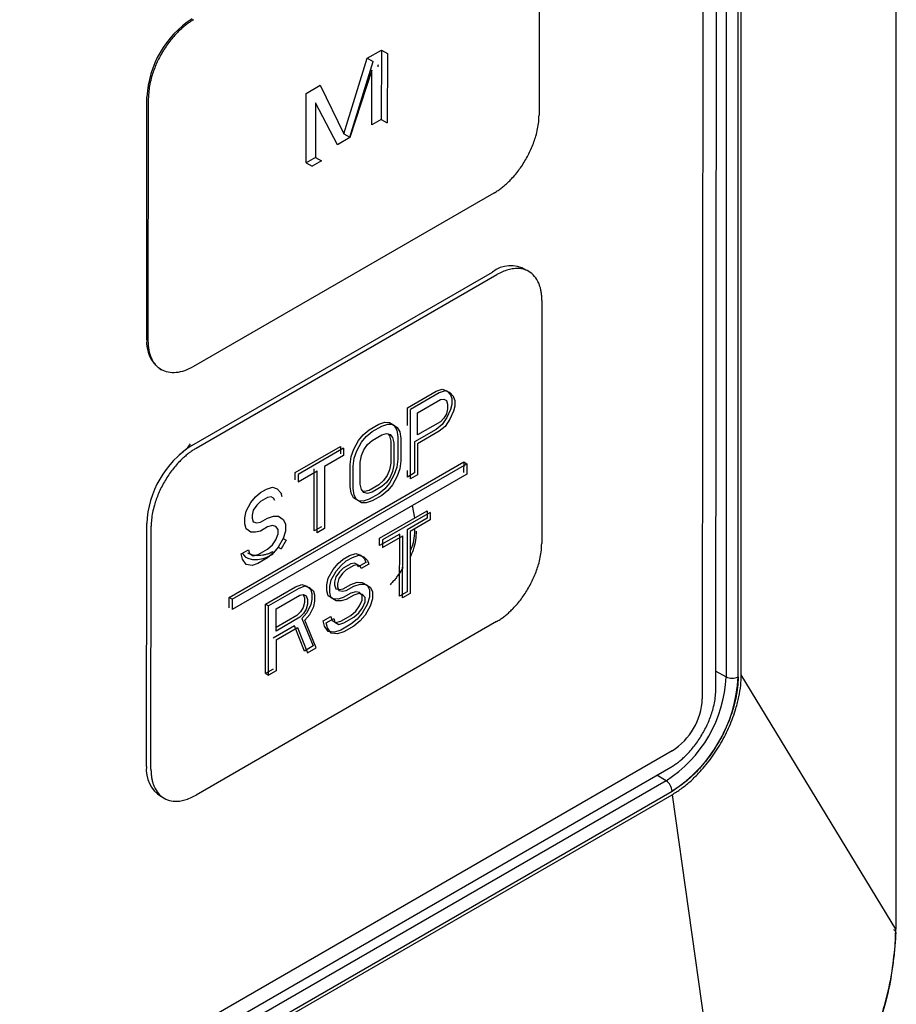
# Model space of a CAD drawing. Header units: millimetres. Extents: x 0 to 423, y 0 to 297.
# Tile 33 of 41: x 389.65 to 393.78, y 134.06 to 138.69. Entities that reach past the tile are written whole.
import ezdxf

# ---------------------------------------------------------------- set-up
doc = ezdxf.new("R2010")
doc.units = ezdxf.units.MM
doc.layers.add('实线', color=2, linetype='Continuous', lineweight=25)

msp = doc.modelspace()

# ---------------------------------------------------------------- linework, layer by layer
at = {"layer": '实线', "color": 2, "linetype": 'Continuous', "lineweight": 25, "true_color": 0xffff00}
for p, q in [((393.7766, 156.3921), (393.7766, 134.4137)), ((393.7787, 134.4211), (393.7787, 156.3996)), ((393.0497, 135.6098), (393.05, 141.454)), ((393.0347, 135.6007), (393.0347, 141.4303)), ((392.9785, 141.2922), (392.9785, 135.6005)), ((392.9301, 135.5422), (392.9344, 141.2289)), ((392.8708, 141.1706), (392.8665, 135.4972)), ((392.099, 139.3862), (392.0982, 138.2436)), ((391.29, 138.5112), (391.3563, 138.5495)), ((391.3563, 138.5495), (391.356, 138.223)), ((391.3563, 138.5495), (391.3846, 138.5332)), ((391.3846, 138.5332), (391.3843, 138.2067)), ((391.1793, 138.1557), (391.29, 138.5112)), ((391.2076, 138.1394), (391.3183, 138.4949)), ((391.29, 138.5112), (391.3183, 138.4949)), ((391.342, 138.4762), (391.3423, 138.4816)), ((391.342, 138.4704), (391.342, 138.4762)), ((391.312, 138.4545), (391.2087, 138.138)), ((391.3118, 138.1975), (391.312, 138.4545)), ((391.0027, 138.3454), (391.069, 138.3837)), ((391.069, 138.3837), (391.1793, 138.1557)), ((391.0025, 138.0189), (391.0027, 138.3454)), ((390.2526, 137.1863), (390.2535, 138.329)), ((390.2597, 137.1822), (390.2606, 138.3249)), ((391.0469, 138.3015), (391.0467, 138.0445)), ((391.1498, 138.104), (391.0469, 138.3015)), ((391.356, 138.223), (391.3118, 138.1975)), ((391.356, 138.223), (391.3843, 138.2067)), ((391.1793, 138.1557), (391.2076, 138.1394)), ((391.2087, 138.138), (391.1498, 138.104)), ((391.0467, 138.0445), (391.0025, 138.0189)), ((391.0025, 138.0189), (391.0308, 138.0026)), ((391.0749, 138.0281), (391.0308, 138.0026)), ((391.0467, 138.0445), (391.0749, 138.0281)), ((391.8859, 137.8762), (390.4716, 137.0598)), ((390.4643, 136.6885), (391.8785, 137.5049)), ((390.4855, 136.6762), (391.8997, 137.4926)), ((392.1117, 137.3702), (392.1108, 136.2276)), ((390.2526, 137.1863), (390.2597, 137.1822)), ((390.3146, 137.0491), (390.3216, 137.045)), ((391.4792, 136.8664), (391.6142, 136.9443)), ((391.6142, 136.9443), (391.6423, 136.9536)), ((391.6564, 136.9455), (391.6283, 136.9362)), ((391.6423, 136.9536), (391.6648, 136.9458)), ((391.6789, 136.9376), (391.6564, 136.9455)), ((391.6648, 136.9458), (391.6816, 136.9277)), ((391.6283, 136.9362), (391.4933, 136.8582)), ((391.527, 136.843), (391.6339, 136.9047)), ((391.6339, 136.9047), (391.6508, 136.9075)), ((391.6508, 136.9075), (391.662, 136.9001)), ((391.662, 136.9001), (391.6676, 136.8825)), ((391.6958, 136.9196), (391.6789, 136.9376)), ((391.6816, 136.9277), (391.6872, 136.9101)), ((391.6872, 136.9101), (391.6872, 136.8824)), ((391.7014, 136.902), (391.6958, 136.9196)), ((391.7014, 136.902), (391.7014, 136.8742)), ((391.4791, 136.7829), (391.4792, 136.8664)), ((391.4931, 136.5318), (391.4933, 136.8582)), ((391.6676, 136.8616), (391.662, 136.8376)), ((391.6816, 136.8583), (391.6647, 136.8207)), ((391.6676, 136.8825), (391.6676, 136.8616)), ((391.6872, 136.8824), (391.6816, 136.8583)), ((391.7014, 136.8742), (391.6957, 136.8501)), ((391.527, 136.7388), (391.527, 136.843)), ((391.6507, 136.8172), (391.6338, 136.8005)), ((391.6647, 136.8207), (391.6422, 136.7869)), ((391.662, 136.8376), (391.6507, 136.8172)), ((391.6788, 136.8126), (391.6563, 136.7787)), ((391.6957, 136.8501), (391.6788, 136.8126)), ((391.2711, 136.7393), (391.2992, 136.7625)), ((391.2992, 136.7625), (391.3442, 136.7885)), ((391.3133, 136.7543), (391.3583, 136.7803)), ((391.3442, 136.7885), (391.3723, 136.7978)), ((391.3583, 136.7803), (391.3864, 136.7896)), ((391.3723, 136.7978), (391.3948, 136.7969)), ((391.3864, 136.7896), (391.4089, 136.7887)), ((391.3948, 136.7969), (391.4173, 136.7821)), ((391.4089, 136.7887), (391.4314, 136.7739)), ((391.4173, 136.7821), (391.4285, 136.7608)), ((391.4285, 136.7608), (391.4341, 136.7293)), ((391.4314, 136.7739), (391.4426, 136.7526)), ((391.614, 136.7637), (391.5128, 136.7053)), ((391.6338, 136.8005), (391.527, 136.7388)), ((391.6422, 136.7869), (391.614, 136.7637)), ((391.6563, 136.7787), (391.6282, 136.7556)), ((391.226, 136.6717), (391.2486, 136.7124)), ((391.2486, 136.7124), (391.2711, 136.7393)), ((391.2627, 136.7043), (391.2852, 136.7311)), ((391.2852, 136.7311), (391.3133, 136.7543)), ((391.2908, 136.6927), (391.3133, 136.7127)), ((391.3133, 136.7127), (391.3583, 136.7386)), ((391.3583, 136.7386), (391.3808, 136.7447)), ((391.3808, 136.7447), (391.3977, 136.7405)), ((391.3881, 136.7429), (391.3947, 136.7344)), ((391.3947, 136.7344), (391.4004, 136.7098)), ((391.3977, 136.7405), (391.4089, 136.7262)), ((391.4089, 136.7262), (391.4145, 136.7016)), ((391.4341, 136.7293), (391.434, 136.6251)), ((391.4426, 136.7526), (391.4482, 136.7211)), ((391.4482, 136.7211), (391.4482, 136.6169)), ((391.6282, 136.7556), (391.5269, 136.6971)), ((390.9505, 136.5612), (391.1642, 136.6846)), ((391.1783, 136.6764), (390.9646, 136.553)), ((391.1642, 136.6846), (391.1642, 136.6498)), ((391.1783, 136.6764), (391.1783, 136.6417)), ((391.2148, 136.6374), (391.226, 136.6717)), ((391.2402, 136.6635), (391.2627, 136.7043)), ((391.2626, 136.6417), (391.2739, 136.6691)), ((391.2739, 136.6691), (391.2908, 136.6927)), ((391.4004, 136.7098), (391.4003, 136.6056)), ((391.4145, 136.7016), (391.4144, 136.5974)), ((391.5128, 136.7053), (391.5127, 136.5594)), ((391.5269, 136.6971), (391.5268, 136.5512)), ((391.1783, 136.6417), (391.0883, 136.5897)), ((391.2091, 136.5994), (391.2148, 136.6374)), ((391.2233, 136.5912), (391.2289, 136.6292)), ((391.2289, 136.6292), (391.2402, 136.6635)), ((391.257, 136.6107), (391.2626, 136.6417)), ((391.434, 136.6251), (391.4284, 136.5871)), ((390.6405, 135.9743), (391.7436, 136.6111)), ((390.6546, 135.9661), (391.7577, 136.6029)), ((391.0402, 136.2867), (391.0404, 136.5784)), ((391.0883, 136.5897), (391.0881, 136.298)), ((391.209, 136.4952), (391.2091, 136.5994)), ((391.2232, 136.487), (391.2233, 136.5912)), ((391.2569, 136.5065), (391.257, 136.6107)), ((391.3946, 136.5746), (391.3834, 136.5473)), ((391.4003, 136.6056), (391.3946, 136.5746)), ((391.4144, 136.5974), (391.4088, 136.5664)), ((391.4284, 136.5871), (391.4171, 136.5528)), ((391.4425, 136.5789), (391.4312, 136.5447)), ((391.4482, 136.6169), (391.4425, 136.5789)), ((391.7436, 136.6111), (391.7435, 136.5621)), ((391.7436, 136.6111), (391.7577, 136.6029)), ((391.7577, 136.6029), (391.7577, 136.554)), ((391.7577, 136.554), (390.6546, 135.9172)), ((390.9504, 136.5265), (390.9505, 136.5612)), ((390.9646, 136.5183), (391.0546, 136.5702)), ((390.9646, 136.553), (390.9646, 136.5183)), ((391.0543, 136.2785), (391.0546, 136.5702)), ((391.3834, 136.5473), (391.3665, 136.5236)), ((391.3975, 136.5391), (391.3806, 136.5154)), ((391.4171, 136.5528), (391.3946, 136.5121)), ((391.4088, 136.5664), (391.3975, 136.5391)), ((391.4312, 136.5447), (391.4087, 136.5039)), ((391.4789, 136.5399), (391.479, 136.5714)), ((391.5127, 136.5594), (391.4789, 136.5399)), ((391.5268, 136.5512), (391.4931, 136.5318)), ((390.7873, 136.467), (390.8155, 136.4833)), ((390.8155, 136.4833), (390.8436, 136.4925)), ((390.8436, 136.4925), (390.8661, 136.4847)), ((390.8661, 136.4847), (390.8829, 136.4667)), ((391.2146, 136.4637), (391.209, 136.4952)), ((391.2288, 136.4556), (391.2232, 136.487)), ((391.2625, 136.482), (391.2569, 136.5065)), ((391.2738, 136.4676), (391.2625, 136.482)), ((391.344, 136.5037), (391.299, 136.4777)), ((391.3581, 136.4955), (391.3131, 136.4695)), ((391.3721, 136.4852), (391.3439, 136.462)), ((391.3665, 136.5236), (391.344, 136.5037)), ((391.3806, 136.5154), (391.3581, 136.4955)), ((391.3946, 136.5121), (391.3721, 136.4852)), ((391.4087, 136.5039), (391.3862, 136.477)), ((390.7423, 136.4202), (390.7648, 136.4471)), ((390.7648, 136.4471), (390.7873, 136.467)), ((390.8211, 136.4448), (390.7873, 136.4253)), ((390.8379, 136.4476), (390.8211, 136.4448)), ((390.8492, 136.4402), (390.8379, 136.4476)), ((390.8548, 136.4296), (390.8492, 136.4402)), ((390.8829, 136.4667), (390.8885, 136.4491)), ((391.2259, 136.4424), (391.2146, 136.4637)), ((391.2483, 136.4276), (391.2259, 136.4424)), ((391.24, 136.4343), (391.2288, 136.4556)), ((391.2625, 136.4195), (391.24, 136.4343)), ((391.2765, 136.4717), (391.2692, 136.4735)), ((391.2989, 136.436), (391.2708, 136.4267)), ((391.2906, 136.4635), (391.2738, 136.4676)), ((391.299, 136.4777), (391.2765, 136.4717)), ((391.3131, 136.4695), (391.2906, 136.4635)), ((391.3439, 136.462), (391.2989, 136.436)), ((391.3581, 136.4538), (391.3131, 136.4279)), ((391.3862, 136.477), (391.3581, 136.4538)), ((390.7198, 136.3794), (390.7423, 136.4202)), ((390.7704, 136.4087), (390.7535, 136.385)), ((390.7873, 136.4253), (390.7704, 136.4087)), ((391.2708, 136.4267), (391.2483, 136.4276)), ((391.285, 136.4186), (391.2625, 136.4195)), ((391.3131, 136.4279), (391.285, 136.4186)), ((391.5015, 136.4061), (391.5126, 136.348)), ((390.7141, 136.3206), (390.7142, 136.3484)), ((390.7142, 136.3484), (390.7198, 136.3794)), ((390.7535, 136.385), (390.7479, 136.3609)), ((390.7479, 136.3609), (390.7479, 136.347)), ((390.7479, 136.347), (390.7535, 136.3295)), ((390.7872, 136.3281), (390.821, 136.3476)), ((390.821, 136.3476), (390.8491, 136.3569)), ((390.8491, 136.3569), (390.8716, 136.356)), ((390.8716, 136.356), (390.8941, 136.3412)), ((391.3482, 136.2524), (391.5723, 136.3817)), ((391.5865, 136.3736), (391.3624, 136.2442)), ((391.5723, 136.347), (391.4779, 136.2925)), ((391.5723, 136.3817), (391.5723, 136.347)), ((391.5865, 136.3736), (391.5865, 136.3388)), ((390.2511, 135.1785), (390.252, 136.3212)), ((390.2723, 135.1662), (390.2732, 136.3089)), ((390.7197, 136.2961), (390.7141, 136.3206)), ((390.7422, 136.2813), (390.7197, 136.2961)), ((390.7535, 136.3295), (390.7704, 136.3253)), ((390.7704, 136.3253), (390.7872, 136.3281)), ((390.821, 136.3059), (390.7872, 136.2864)), ((390.8434, 136.3119), (390.821, 136.3059)), ((390.8603, 136.3078), (390.8434, 136.3119)), ((390.8715, 136.2934), (390.8603, 136.3078)), ((390.8941, 136.3412), (390.9053, 136.3199)), ((390.9053, 136.3199), (390.9053, 136.2851)), ((391.074, 136.3062), (391.0402, 136.2867)), ((391.0881, 136.298), (391.0543, 136.2785)), ((391.5865, 136.3388), (391.4921, 136.2844)), ((390.7647, 136.2804), (390.7422, 136.2813)), ((390.7872, 136.2864), (390.7647, 136.2804)), ((390.8603, 136.2453), (390.8715, 136.2726)), ((390.8715, 136.2726), (390.8715, 136.2934)), ((390.894, 136.2509), (390.8715, 136.2101)), ((390.9053, 136.2851), (390.894, 136.2509)), ((390.894, 136.2509), (390.9081, 136.2427)), ((391.4426, 136.2721), (391.3482, 136.2176)), ((391.3482, 136.2176), (391.3482, 136.2524)), ((391.3623, 136.2095), (391.4567, 136.2639)), ((391.4423, 135.9804), (391.4426, 136.2721)), ((391.4565, 135.9722), (391.4567, 136.2639)), ((391.4779, 136.2925), (391.4777, 136.0008)), ((391.4921, 136.2844), (391.4919, 135.9926)), ((390.8209, 136.2017), (390.8434, 136.2216)), ((390.8434, 136.2216), (390.8603, 136.2453)), ((390.8715, 136.2101), (390.849, 136.1832)), ((390.8715, 136.2101), (390.8856, 136.2019)), ((390.9081, 136.2427), (390.8856, 136.2019)), ((391.3624, 136.2442), (391.3623, 136.2095)), ((390.6972, 136.1789), (390.7309, 136.1984)), ((390.7028, 136.1544), (390.6972, 136.1789)), ((390.7018, 136.1816), (390.717, 136.1641)), ((390.7309, 136.1984), (390.7365, 136.1808)), ((390.7365, 136.1808), (390.7534, 136.1697)), ((390.7534, 136.1697), (390.7759, 136.1757)), ((390.8208, 136.16), (390.7758, 136.1341)), ((390.7759, 136.1757), (390.8209, 136.2017)), ((390.849, 136.1832), (390.8208, 136.16)), ((390.8455, 136.1826), (390.8452, 136.1772)), ((390.8456, 136.1884), (390.8455, 136.1826)), ((391.1772, 136.1536), (391.2067, 136.1706)), ((391.1913, 136.1454), (391.2208, 136.1625)), ((391.2067, 136.1706), (391.2361, 136.1807)), ((391.2208, 136.1625), (391.2503, 136.1725)), ((391.2361, 136.1807), (391.2597, 136.1735)), ((391.2503, 136.1725), (391.2739, 136.1653)), ((391.2597, 136.1735), (391.2774, 136.1559)), ((391.2739, 136.1653), (391.2915, 136.1478)), ((390.7196, 136.1294), (390.7028, 136.1544)), ((390.7477, 136.1248), (390.7196, 136.1294)), ((390.7758, 136.1341), (390.7477, 136.1248)), ((391.13, 136.1055), (391.1536, 136.1331)), ((391.1441, 136.0974), (391.1677, 136.1249)), ((391.1536, 136.1331), (391.1772, 136.1536)), ((391.1771, 136.1119), (391.1594, 136.0948)), ((391.1677, 136.1249), (391.1913, 136.1454)), ((391.2125, 136.1324), (391.1771, 136.1119)), ((391.2267, 136.1242), (391.1913, 136.1038)), ((391.2302, 136.1356), (391.2125, 136.1324)), ((391.2444, 136.1275), (391.2267, 136.1242)), ((391.242, 136.1286), (391.2302, 136.1356)), ((391.2479, 136.1181), (391.242, 136.1286)), ((391.2561, 136.1204), (391.2444, 136.1275)), ((391.2833, 136.1385), (391.2479, 136.1181)), ((391.262, 136.1099), (391.2561, 136.1204)), ((391.2974, 136.1303), (391.262, 136.1099)), ((391.2774, 136.1559), (391.2833, 136.1385)), ((391.2915, 136.1478), (391.2974, 136.1303)), ((391.1004, 136.0329), (391.1064, 136.0641)), ((391.1064, 136.0641), (391.13, 136.1055)), ((391.1205, 136.056), (391.1441, 136.0974)), ((391.1417, 136.0707), (391.1358, 136.0464)), ((391.1594, 136.0948), (391.1417, 136.0707)), ((391.1736, 136.0866), (391.1559, 136.0625)), ((391.1913, 136.1038), (391.1736, 136.0866)), ((390.8115, 135.9425), (390.953, 136.0242)), ((390.953, 136.0242), (390.9825, 136.0343)), ((390.9967, 136.0261), (390.9672, 136.0161)), ((390.9825, 136.0343), (391.0061, 136.0271)), ((391.0202, 136.0189), (390.9967, 136.0261)), ((391.0061, 136.0271), (391.0238, 136.0095)), ((391.0379, 136.0013), (391.0202, 136.0189)), ((391.1004, 136.0052), (391.1004, 136.0329)), ((391.1146, 136.0248), (391.1205, 136.056)), ((391.1146, 135.997), (391.1146, 136.0248)), ((391.1358, 136.0464), (391.1358, 136.0325)), ((391.1358, 136.0325), (391.1417, 136.0151)), ((391.1559, 136.0625), (391.15, 136.0383)), ((391.15, 136.0383), (391.15, 136.0244)), ((391.15, 136.0244), (391.1558, 136.0069)), ((391.1771, 136.0147), (391.2125, 136.0351)), ((391.1912, 136.0065), (391.2266, 136.0269)), ((391.2125, 136.0351), (391.2419, 136.0452)), ((391.2266, 136.0269), (391.2561, 136.037)), ((391.2419, 136.0452), (391.2655, 136.0449)), ((391.2561, 136.037), (391.2797, 136.0367)), ((391.2655, 136.0449), (391.2891, 136.0308)), ((391.2797, 136.0367), (391.3032, 136.0226)), ((391.2891, 136.0308), (391.3009, 136.0098)), ((391.3032, 136.0226), (391.315, 136.0016)), ((390.6404, 135.9254), (390.6405, 135.9743)), ((390.6546, 135.9661), (390.6405, 135.9743)), ((390.9672, 136.0161), (390.8256, 135.9343)), ((390.861, 135.92), (390.9731, 135.9847)), ((390.9731, 135.9847), (390.9907, 135.988)), ((390.9889, 135.9877), (390.9943, 135.9717)), ((390.9907, 135.988), (391.0025, 135.9809)), ((390.9943, 135.9717), (390.9943, 135.9508)), ((391.0025, 135.9809), (391.0084, 135.9635)), ((391.0238, 136.0095), (391.0297, 135.9921)), ((391.0297, 135.9921), (391.0296, 135.9643)), ((391.0438, 135.9839), (391.0379, 136.0013)), ((391.0438, 135.9561), (391.0438, 135.9839)), ((391.1063, 135.9808), (391.1004, 136.0052)), ((391.1299, 135.9666), (391.1063, 135.9808)), ((391.1204, 135.9726), (391.1146, 135.997)), ((391.144, 135.9584), (391.1204, 135.9726)), ((391.1417, 136.0151), (391.1594, 136.0114)), ((391.177, 135.973), (391.1534, 135.9663)), ((391.1558, 136.0069), (391.1735, 136.0032)), ((391.1594, 136.0114), (391.1771, 136.0147)), ((391.1735, 136.0032), (391.1912, 136.0065)), ((391.2124, 135.9934), (391.177, 135.973)), ((391.2266, 135.9853), (391.1912, 135.9648)), ((391.236, 136.0001), (391.2124, 135.9934)), ((391.2501, 135.9919), (391.2266, 135.9853)), ((391.2537, 135.9964), (391.236, 136.0001)), ((391.2678, 135.9883), (391.2501, 135.9919)), ((391.2655, 135.9824), (391.2537, 135.9964)), ((391.2655, 135.9616), (391.2655, 135.9824)), ((391.2796, 135.9742), (391.2678, 135.9883)), ((391.2796, 135.9534), (391.2796, 135.9742)), ((391.3008, 135.9751), (391.289, 135.9405)), ((391.3009, 136.0098), (391.3008, 135.9751)), ((391.315, 136.0016), (391.315, 135.9669)), ((391.4777, 136.0008), (391.4423, 135.9804)), ((391.4919, 135.9926), (391.4565, 135.9722)), ((390.6546, 135.9661), (390.6546, 135.9172)), ((390.8112, 135.616), (390.8115, 135.9425)), ((390.8115, 135.9425), (390.8256, 135.9343)), ((390.8254, 135.6079), (390.8256, 135.9343)), ((390.9883, 135.9266), (390.9765, 135.9059)), ((390.9943, 135.9508), (390.9883, 135.9266)), ((391.0084, 135.9426), (391.0025, 135.9184)), ((391.0237, 135.9401), (391.006, 135.9021)), ((391.0084, 135.9635), (391.0084, 135.9426)), ((391.0202, 135.8939), (391.0379, 135.9319)), ((391.0296, 135.9643), (391.0237, 135.9401)), ((391.0379, 135.9319), (391.0438, 135.9561)), ((391.1534, 135.9663), (391.1299, 135.9666)), ((391.1676, 135.9582), (391.144, 135.9584)), ((391.1912, 135.9648), (391.1676, 135.9582)), ((391.2359, 135.9098), (391.2536, 135.9339)), ((391.2501, 135.9016), (391.2678, 135.9257)), ((391.2536, 135.9339), (391.2655, 135.9616)), ((391.289, 135.9405), (391.2654, 135.8991)), ((391.2678, 135.9257), (391.2796, 135.9534)), ((391.3032, 135.9323), (391.2795, 135.8909)), ((391.315, 135.9669), (391.3032, 135.9323)), ((390.8609, 135.8158), (390.861, 135.92)), ((390.9588, 135.8887), (390.8609, 135.8322)), ((390.973, 135.8805), (390.8609, 135.8158)), ((390.9765, 135.9059), (390.9588, 135.8887)), ((390.9907, 135.8977), (390.973, 135.8805)), ((391.006, 135.9021), (390.9824, 135.8745)), ((391.0025, 135.9184), (390.9907, 135.8977)), ((390.9965, 135.8664), (391.0202, 135.8939)), ((391.0826, 135.863), (391.118, 135.8834)), ((391.118, 135.8834), (391.1239, 135.866)), ((391.1652, 135.862), (391.2123, 135.8893)), ((391.1793, 135.8538), (391.2265, 135.8811)), ((391.2123, 135.8893), (391.2359, 135.9098)), ((391.2265, 135.8811), (391.2501, 135.9016)), ((391.2654, 135.8991), (391.2418, 135.8715)), ((391.2795, 135.8909), (391.2559, 135.8634)), ((391.8985, 135.8603), (390.4843, 135.0438)), ((390.947, 135.8402), (390.8467, 135.7823)), ((390.8609, 135.7742), (390.9612, 135.832)), ((390.9941, 135.7216), (390.947, 135.8402)), ((390.9612, 135.832), (391.0082, 135.7134)), ((390.9824, 135.8745), (391.0354, 135.7454)), ((391.0495, 135.7372), (390.9965, 135.8664)), ((391.0885, 135.8386), (391.0826, 135.863)), ((391.1062, 135.8141), (391.0885, 135.8386)), ((391.0968, 135.8548), (391.1322, 135.8752)), ((391.1026, 135.8304), (391.0968, 135.8548)), ((391.1239, 135.866), (391.1416, 135.8553)), ((391.1322, 135.8752), (391.138, 135.8578)), ((391.138, 135.8578), (391.1557, 135.8472)), ((391.1416, 135.8553), (391.1652, 135.862)), ((391.1557, 135.8472), (391.1793, 135.8538)), ((391.2123, 135.8476), (391.1651, 135.8203)), ((391.2265, 135.8394), (391.1793, 135.8122)), ((391.2418, 135.8715), (391.2123, 135.8476)), ((391.2559, 135.8634), (391.2265, 135.8394)), ((391.1203, 135.8059), (391.1026, 135.8304)), ((391.1356, 135.8103), (391.1062, 135.8141)), ((391.1498, 135.8021), (391.1203, 135.8059)), ((391.1651, 135.8203), (391.1356, 135.8103)), ((391.1793, 135.8122), (391.1498, 135.8021)), ((390.8609, 135.7742), (390.8608, 135.6283)), ((391.0354, 135.7454), (390.9941, 135.7216)), ((391.0082, 135.7134), (391.0495, 135.7372)), ((390.8466, 135.6365), (390.8112, 135.616)), ((390.8112, 135.616), (390.8254, 135.6079)), ((390.8608, 135.6283), (390.8254, 135.6079)), ((392.9302, 135.6276), (392.9785, 135.6005)), ((393.7766, 134.4137), (393.0495, 135.6099)), ((392.725, 135.2524), (384.7205, 130.6315)), ((384.6568, 130.5213), (392.7178, 135.1749)), ((392.6961, 135.1112), (392.6524, 135.1371)), ((392.6961, 135.1112), (384.6351, 130.4577)), ((384.663, 130.4089), (392.724, 135.0625)), ((384.663, 130.3922), (392.724, 135.0457)), ((392.724, 135.0457), (393.0045, 133.0693))]:
    msp.add_line(p, q, dxfattribs=at)
for centre, radius, start, end in [((390.7144, 138.3076), 0.4614, 122.5991, 177.3431), ((391.9646, 137.3936), 0.1407, 59.1863, 127.7374), ((390.4026, 137.1714), 0.1507, 174.3267, 234.2606), ((390.7129, 136.2998), 0.4614, 122.5991, 177.3431), ((392.3653, 135.6284), 0.6139, 302.6055, 357.3945), ((392.3601, 135.6314), 0.6753, 302.6055, 357.3945), ((393.0064, 135.6554), 0.0616, 243.1093, 297.3526), ((392.5592, 135.5115), 0.3076, 302.5991, 357.3431), ((390.3954, 135.1617), 0.1452, 173.3393, 238.4028), ((392.6624, 135.0596), 0.0616, 2.6433, 56.8948)]:
    msp.add_arc(centre, radius, start, end, dxfattribs=at)
for points, knots in [([(390.4729, 138.6922), (390.4675, 138.689), (390.4568, 138.6826), (390.441, 138.6712), (390.4253, 138.6588), (390.4099, 138.645), (390.3862, 138.6217), (390.3555, 138.5858), (390.3218, 138.5345), (390.2942, 138.4797), (390.2767, 138.4306), (390.2667, 138.3895), (390.2615, 138.3562), (390.2609, 138.3354), (390.2606, 138.3249)], [0, 0, 0, 0, 0.048277, 0.096159, 0.14392, 0.191837, 0.240186, 0.370003, 0.500048, 0.629866, 0.759911, 0.840105, 0.919707, 1, 1, 1, 1]), ([(391.8859, 137.8762), (391.8912, 137.8795), (391.9019, 137.8859), (391.9178, 137.8972), (391.9334, 137.9097), (391.9489, 137.9234), (391.9726, 137.9467), (392.0032, 137.9827), (392.0369, 138.0339), (392.0645, 138.0888), (392.082, 138.1378), (392.092, 138.179), (392.0972, 138.2122), (392.0979, 138.2331), (392.0982, 138.2436)], [0, 0, 0, 0, 0.048277, 0.096159, 0.14392, 0.191837, 0.240186, 0.370003, 0.500048, 0.629866, 0.759911, 0.840105, 0.919707, 1, 1, 1, 1]), ([(392.1117, 137.3702), (392.1116, 137.3763), (392.1113, 137.3885), (392.1095, 137.4058), (392.1065, 137.4222), (392.1024, 137.4376), (392.094, 137.4601), (392.0783, 137.4863), (392.0507, 137.5092), (392.017, 137.5217), (391.9832, 137.5223), (391.9526, 137.5161), (391.9264, 137.5069), (391.9086, 137.4974), (391.8997, 137.4926)], [0, 0, 0, 0, 0.048277, 0.096159, 0.14392, 0.191837, 0.240186, 0.370003, 0.500048, 0.629866, 0.759911, 0.840105, 0.919707, 1, 1, 1, 1]), ([(390.4716, 137.0598), (390.4439, 137.0438), (390.4161, 137.0342), (390.3648, 137.0291), (390.3413, 137.0336), (390.3021, 137.0563), (390.2864, 137.0744), (390.2652, 137.1213), (390.2597, 137.1502), (390.2597, 137.1822)], [0, 0, 0, 0, 0.25, 0.25, 0.5, 0.5, 0.75, 0.75, 1, 1, 1, 1]), ([(390.4855, 136.6762), (390.4801, 136.673), (390.4695, 136.6666), (390.4536, 136.6553), (390.4379, 136.6428), (390.4225, 136.629), (390.3988, 136.6057), (390.3682, 136.5698), (390.3345, 136.5185), (390.3068, 136.4637), (390.2894, 136.4146), (390.2794, 136.3735), (390.2741, 136.3402), (390.2735, 136.3194), (390.2732, 136.3089)], [0, 0, 0, 0, 0.048277, 0.096159, 0.14392, 0.191837, 0.240186, 0.370003, 0.500048, 0.629866, 0.759911, 0.840105, 0.919707, 1, 1, 1, 1]), ([(390.4047, 136.6463), (390.4171, 136.6549), (390.4363, 136.6681), (390.4528, 136.6887), (390.4586, 136.6959)], [0, 0, 0, 0, 0.651128, 1, 1, 1, 1]), ([(391.5126, 136.2979), (391.5116, 136.2682), (391.5105, 136.2337), (391.4942, 136.1978), (391.492, 136.1929)], [0, 0, 0, 0, 0.86477, 1, 1, 1, 1]), ([(391.492, 136.1622), (391.4977, 136.1744), (391.5177, 136.2167), (391.52, 136.2573), (391.5215, 136.2862)], [0, 0, 0, 0, 0.286775, 1, 1, 1, 1]), ([(391.8985, 135.8603), (391.9038, 135.8635), (391.9145, 135.8699), (391.9304, 135.8812), (391.9461, 135.8937), (391.9615, 135.9074), (391.9852, 135.9308), (392.0158, 135.9667), (392.0495, 136.0179), (392.0772, 136.0728), (392.0946, 136.1218), (392.1046, 136.163), (392.1098, 136.1962), (392.1105, 136.2171), (392.1108, 136.2276)], [0, 0, 0, 0, 0.0482774, 0.0961591, 0.1439201, 0.1918374, 0.2401856, 0.370003, 0.5000481, 0.6298656, 0.7599108, 0.8401054, 0.919707, 1, 1, 1, 1]), ([(390.717, 136.1641), (390.7205, 136.1623), (390.7273, 136.1587), (390.7385, 136.1551), (390.7502, 136.1528), (390.7625, 136.152), (390.7817, 136.1529), (390.8092, 136.1588), (390.8331, 136.171), (390.8452, 136.1772)], [0, 0, 0, 0, 0.100678, 0.200143, 0.298993, 0.397839, 0.497294, 0.744846, 1, 1, 1, 1]), ([(390.8456, 136.1884), (390.84, 136.1859), (390.829, 136.1808), (390.8128, 136.1754), (390.797, 136.1718), (390.7766, 136.1696), (390.7523, 136.1711), (390.7359, 136.1787), (390.7277, 136.1825)], [0, 0, 0, 0, 0.1258682, 0.250592, 0.3751409, 0.5004885, 0.7485594, 1, 1, 1, 1]), ([(391.4581, 136.1147), (391.4545, 136.1087), (391.4474, 136.0968), (391.4359, 136.0798), (391.4238, 136.0635), (391.4111, 136.0479), (391.4022, 136.0383), (391.3978, 136.0335)], [0, 0, 0, 0, 0.202411, 0.402399, 0.601173, 0.799963, 1, 1, 1, 1]), ([(392.724, 135.0457), (392.7311, 135.05), (392.7453, 135.0585), (392.7666, 135.0732), (392.7875, 135.0893), (392.8082, 135.1068), (392.8286, 135.1258), (392.8618, 135.1594), (392.906, 135.212), (392.9554, 135.2876), (392.9962, 135.3683), (393.023, 135.4423), (393.0392, 135.5063), (393.0481, 135.56), (393.0492, 135.5932), (393.0497, 135.6098)], [0, 0, 0, 0, 0.041941, 0.083554, 0.125018, 0.166516, 0.208229, 0.250335, 0.374862, 0.499655, 0.624089, 0.749088, 0.834281, 0.917435, 1, 1, 1, 1]), ([(393.0347, 135.6007), (393.0346, 135.5931), (393.0344, 135.5779), (393.0325, 135.5543), (393.0295, 135.5304), (393.0252, 135.506), (393.0197, 135.4812), (393.0081, 135.4374), (392.9856, 135.3739), (392.9452, 135.2936), (392.8959, 135.2184), (392.8463, 135.1603), (392.8015, 135.1176), (392.763, 135.0866), (392.737, 135.0705), (392.724, 135.0625)], [0, 0, 0, 0, 0.0402782, 0.080246, 0.120062, 0.1598864, 0.1998795, 0.2401996, 0.3700509, 0.5000576, 0.629909, 0.7599158, 0.8401242, 0.9197244, 1, 1, 1, 1]), ([(392.7178, 135.1749), (392.7232, 135.1781), (392.7338, 135.1845), (392.7497, 135.1958), (392.7654, 135.2083), (392.7808, 135.222), (392.8045, 135.2454), (392.8352, 135.2813), (392.8689, 135.3326), (392.8965, 135.3874), (392.914, 135.4365), (392.9239, 135.4776), (392.9292, 135.5109), (392.9298, 135.5317), (392.9301, 135.5422)], [0, 0, 0, 0, 0.048277, 0.096159, 0.14392, 0.191837, 0.240186, 0.370003, 0.500048, 0.629866, 0.759911, 0.840105, 0.919707, 1, 1, 1, 1]), ([(390.2723, 135.1662), (390.2724, 135.1601), (390.2726, 135.1479), (390.2745, 135.1307), (390.2774, 135.1143), (390.2816, 135.0989), (390.29, 135.0764), (390.3057, 135.0502), (390.3333, 135.0272), (390.367, 135.0148), (390.4007, 135.0142), (390.4314, 135.0204), (390.4576, 135.0295), (390.4754, 135.0391), (390.4843, 135.0438)], [0, 0, 0, 0, 0.048277, 0.096159, 0.14392, 0.191837, 0.240186, 0.370003, 0.500048, 0.629866, 0.759911, 0.840105, 0.919707, 1, 1, 1, 1]), ([(393.7762, 134.3861), (393.7786, 134.3899), (393.7796, 134.3969), (393.774, 134.4056), (393.7694, 134.4091), (393.7669, 134.4106)], [-0.0000016, -0.0000016, -0.0000016, -0.0000016, 0.4945895, 0.7472947, 0.9981106, 0.9981106, 0.9981106, 0.9981106]), ([(393.0045, 133.0693), (393.0149, 133.0754), (393.0358, 133.0877), (393.0673, 133.1081), (393.0991, 133.1302), (393.1312, 133.1541), (393.1633, 133.1796), (393.1956, 133.2069), (393.2279, 133.236), (393.2601, 133.2667), (393.3041, 133.3111), (393.36, 133.3727), (393.4249, 133.4533), (393.4864, 133.5395), (393.5616, 133.659), (393.6241, 133.7807), (393.6774, 133.9095), (393.7083, 133.9991), (393.7329, 134.0859), (393.7502, 134.1607), (393.7635, 134.2362), (393.7728, 134.3121), (393.7749, 134.3612), (393.776, 134.3861)], [0, 0, 0, 0, 0.026151, 0.052605, 0.079365, 0.106435, 0.133818, 0.161515, 0.189524, 0.217845, 0.246477, 0.307359, 0.371403, 0.433923, 0.496393, 0.621661, 0.67527, 0.747551, 0.795409, 0.844589, 0.895082, 0.946885, 1, 1, 1, 1]), ([(393.7762, 134.3861), (393.7683, 134.2958), (393.755, 134.1423), (393.6898, 133.9375), (393.6277, 133.7893), (393.554, 133.6443), (393.4445, 133.4737), (393.2711, 133.261), (393.1267, 133.159), (393.0412, 133.0986)], [0, 0, 0, 0, 0.1933, 0.328672, 0.407776, 0.492852, 0.626749, 0.77905, 1, 1, 1, 1])]:
    msp.add_open_spline(points, degree=3, knots=knots, dxfattribs=at)
msp.add_open_spline([(393.776, 134.3861), (393.7763, 134.3954), (393.7764, 134.4046), (393.7765, 134.4137)], degree=3, dxfattribs=at)

doc.saveas('drawing.dxf')
